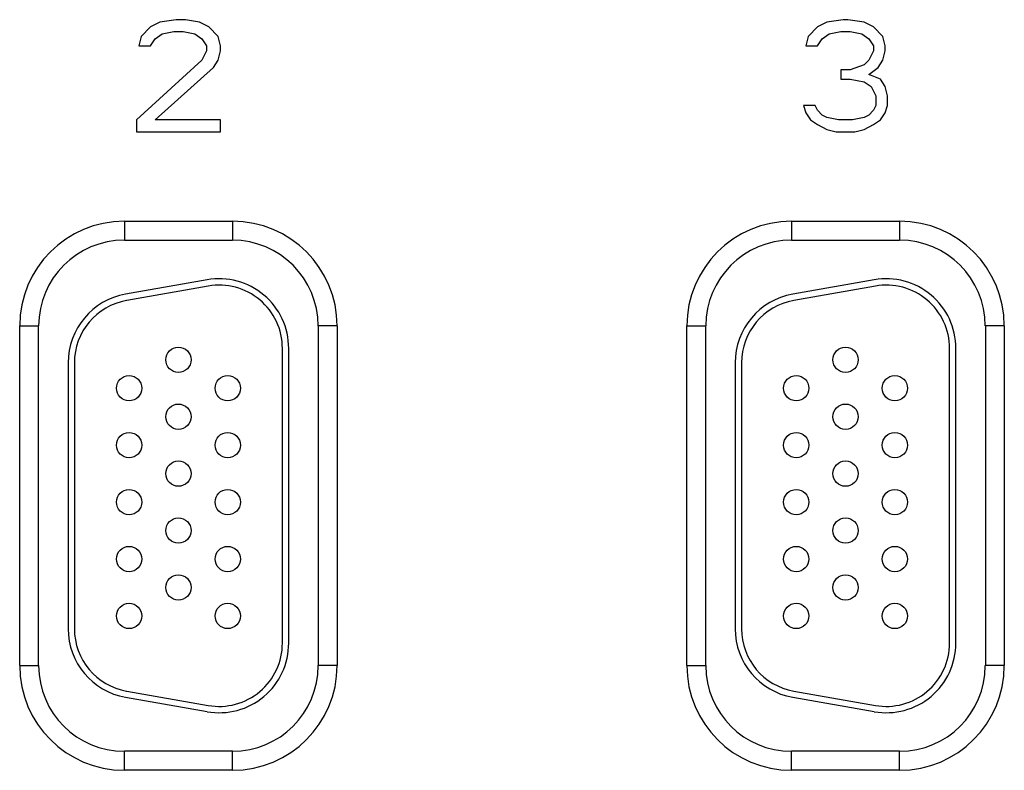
# Model space of a CAD drawing. Header units: inches. Extents: x 0 to 34, y 0 to 22.
# Tile 135 of 168: x 17.1 to 18.6, y 16.4 to 17.6. Entities that reach past the tile are written whole.
import ezdxf

# ---------------------------------------------------------------- set-up
doc = ezdxf.new("R2010")
doc.units = ezdxf.units.IN
doc.header["$LTSCALE"] = 1.87
doc.header["$MEASUREMENT"] = 0
doc.layers.get('0').update_dxf_attribs({"linetype": 'CONTINUOUS'})

msp = doc.modelspace()

# ---------------------------------------------------------------- linework, layer by layer
at = {"color": 7, "linetype": 'CONTINUOUS'}
for p, q in [((17.2716, 17.6136), (17.2569, 17.5985)), ((17.2864, 17.6211), (17.2716, 17.6136)), ((17.3122, 17.6249), (17.2864, 17.6211)), ((17.327, 17.6249), (17.3122, 17.6249)), ((17.3492, 17.6211), (17.327, 17.6249)), ((17.3639, 17.6136), (17.3492, 17.6211)), ((17.3787, 17.5985), (17.3639, 17.6136)), ((18.3266, 17.6136), (18.3119, 17.5985)), ((18.3414, 17.6211), (18.3266, 17.6136)), ((18.3672, 17.6249), (18.3414, 17.6211)), ((18.3746, 17.6249), (18.3672, 17.6249)), ((18.4005, 17.6211), (18.3746, 17.6249)), ((18.4152, 17.6136), (18.4005, 17.6211)), ((18.43, 17.5985), (18.4152, 17.6136)), ((17.2569, 17.5985), (17.2532, 17.5834)), ((17.2716, 17.5834), (17.279, 17.5947)), ((17.279, 17.5947), (17.2901, 17.6023)), ((17.2901, 17.6023), (17.3086, 17.606)), ((17.3086, 17.606), (17.3233, 17.606)), ((17.3233, 17.606), (17.3418, 17.6023)), ((17.3418, 17.6023), (17.3528, 17.5947)), ((17.3528, 17.5947), (17.3602, 17.5834)), ((17.3824, 17.5834), (17.3787, 17.5985)), ((18.3119, 17.5985), (18.3082, 17.5834)), ((18.3266, 17.5834), (18.334, 17.5947)), ((18.334, 17.5947), (18.3451, 17.6023)), ((18.3451, 17.6023), (18.3636, 17.606)), ((18.3636, 17.606), (18.3783, 17.606)), ((18.3783, 17.606), (18.3968, 17.6023)), ((18.3968, 17.6023), (18.4078, 17.5947)), ((18.4078, 17.5947), (18.4152, 17.5834)), ((18.4337, 17.5834), (18.43, 17.5985)), ((17.2532, 17.5834), (17.2716, 17.5834)), ((17.3602, 17.5834), (17.3602, 17.5759)), ((17.3824, 17.5759), (17.3824, 17.5834)), ((18.3082, 17.5834), (18.3266, 17.5834)), ((18.4152, 17.5834), (18.4152, 17.5759)), ((18.4337, 17.5759), (18.4337, 17.5834)), ((17.3602, 17.5759), (17.3528, 17.5608)), ((17.3787, 17.5608), (17.3824, 17.5759)), ((18.4152, 17.5759), (18.4078, 17.5608)), ((18.43, 17.5608), (18.4337, 17.5759)), ((17.3528, 17.5608), (17.2495, 17.4666)), ((17.279, 17.4666), (17.3713, 17.5495)), ((17.3713, 17.5495), (17.3787, 17.5608)), ((18.4005, 17.5533), (18.3783, 17.5457)), ((18.4078, 17.5608), (18.4005, 17.5533)), ((18.4078, 17.5382), (18.4226, 17.5495)), ((18.4226, 17.5495), (18.43, 17.5608)), ((18.3783, 17.5457), (18.3636, 17.5457)), ((18.3636, 17.5457), (18.3636, 17.5307)), ((18.4263, 17.5307), (18.4078, 17.5382)), ((18.3636, 17.5307), (18.3783, 17.5307)), ((18.3783, 17.5307), (18.4005, 17.5269)), ((18.4005, 17.5269), (18.4115, 17.5194)), ((18.4115, 17.5194), (18.4189, 17.5043)), ((18.4337, 17.5194), (18.4263, 17.5307)), ((18.4374, 17.5043), (18.4337, 17.5194)), ((18.4189, 17.5043), (18.4189, 17.4892)), ((18.4374, 17.4892), (18.4374, 17.5043)), ((18.323, 17.4892), (18.3045, 17.4892)), ((18.3045, 17.4892), (18.3082, 17.4779)), ((18.3266, 17.4817), (18.323, 17.4892)), ((18.4189, 17.4892), (18.4152, 17.4817)), ((18.4337, 17.4779), (18.4374, 17.4892)), ((18.3082, 17.4779), (18.3156, 17.4666)), ((18.334, 17.4741), (18.3266, 17.4817)), ((18.3414, 17.4703), (18.334, 17.4741)), ((18.3599, 17.4666), (18.3414, 17.4703)), ((18.4005, 17.4703), (18.382, 17.4666)), ((18.4078, 17.4741), (18.4005, 17.4703)), ((18.4152, 17.4817), (18.4078, 17.4741)), ((18.4263, 17.4666), (18.4337, 17.4779)), ((17.2495, 17.4666), (17.2495, 17.4477)), ((17.3824, 17.4666), (17.279, 17.4666)), ((17.3824, 17.4477), (17.3824, 17.4666)), ((18.3156, 17.4666), (18.3266, 17.459)), ((18.3266, 17.459), (18.3414, 17.4515)), ((18.382, 17.4666), (18.3599, 17.4666)), ((18.4005, 17.4515), (18.4152, 17.459)), ((18.4152, 17.459), (18.4263, 17.4666)), ((17.2495, 17.4477), (17.3824, 17.4477)), ((18.3414, 17.4515), (18.3562, 17.4477)), ((18.3562, 17.4477), (18.3857, 17.4477)), ((18.3857, 17.4477), (18.4005, 17.4515)), ((17.2304, 17.3063), (17.2304, 17.2763)), ((17.2304, 17.3063), (17.4014, 17.3063)), ((17.4014, 17.3063), (17.4014, 17.2763)), ((18.2854, 17.3063), (18.4564, 17.3063)), ((18.2854, 17.3063), (18.2854, 17.2763)), ((18.4564, 17.3063), (18.4564, 17.2763)), ((17.2304, 17.2763), (17.4014, 17.2763)), ((18.2854, 17.2763), (18.4564, 17.2763)), ((17.3613, 17.2136), (17.2323, 17.1909)), ((18.4163, 17.2136), (18.2873, 17.1909)), ((17.3631, 17.2038), (17.2341, 17.181)), ((18.4181, 17.2038), (18.2891, 17.181)), ((17.0649, 16.6038), (17.0649, 17.1408)), ((17.0649, 17.1408), (17.0949, 17.1408)), ((17.0949, 16.6038), (17.0949, 17.1408)), ((17.567, 17.1408), (17.537, 17.1408)), ((17.537, 17.1408), (17.537, 16.6038)), ((17.567, 17.1408), (17.567, 16.6038)), ((18.1199, 17.1408), (18.1499, 17.1408)), ((18.1199, 16.6038), (18.1199, 17.1408)), ((18.1499, 16.6038), (18.1499, 17.1408)), ((18.622, 17.1408), (18.592, 17.1408)), ((18.592, 17.1408), (18.592, 16.6038)), ((18.622, 17.1408), (18.622, 16.6038)), ((17.4804, 16.6393), (17.4804, 17.1053)), ((17.4904, 16.6393), (17.4904, 17.1053)), ((18.5354, 16.6393), (18.5354, 17.1053)), ((18.5454, 16.6393), (18.5454, 17.1053)), ((17.1414, 17.0826), (17.1414, 16.6621)), ((17.1514, 17.0826), (17.1514, 16.6621)), ((18.1964, 17.0826), (18.1964, 16.6621)), ((18.2064, 17.0826), (18.2064, 16.6621)), ((17.0649, 16.6038), (17.0949, 16.6038)), ((17.567, 16.6038), (17.537, 16.6038)), ((18.1199, 16.6038), (18.1499, 16.6038)), ((18.622, 16.6038), (18.592, 16.6038)), ((17.2323, 16.5537), (17.3613, 16.531)), ((17.2341, 16.5636), (17.3631, 16.5408)), ((18.2873, 16.5537), (18.4163, 16.531)), ((18.2891, 16.5636), (18.4181, 16.5408)), ((17.4014, 16.4683), (17.2304, 16.4683)), ((17.2304, 16.4383), (17.2304, 16.4683)), ((17.4014, 16.4383), (17.4014, 16.4683)), ((18.4564, 16.4683), (18.2854, 16.4683)), ((18.2854, 16.4383), (18.2854, 16.4683)), ((18.4564, 16.4383), (18.4564, 16.4683)), ((17.4014, 16.4383), (17.2304, 16.4383)), ((18.4564, 16.4383), (18.2854, 16.4383))]:
    msp.add_line(p, q, dxfattribs=at)
for centre in [(17.3159, 17.0873), (18.3709, 17.0873), (17.2379, 17.0423), (17.3939, 17.0423), (18.2929, 17.0423), (18.4489, 17.0423), (17.3159, 16.9973), (18.3709, 16.9973), (17.2379, 16.9523), (17.3939, 16.9523), (18.2929, 16.9523), (18.4489, 16.9523), (17.3159, 16.9073), (18.3709, 16.9073), (17.2379, 16.8623), (17.3939, 16.8623), (18.2929, 16.8623), (18.4489, 16.8623), (17.3159, 16.8173), (18.3709, 16.8173), (17.2379, 16.7723), (17.3939, 16.7723), (18.2929, 16.7723), (18.4489, 16.7723), (17.3159, 16.7273), (18.3709, 16.7273), (17.2379, 16.6823), (17.3939, 16.6823), (18.2929, 16.6823), (18.4489, 16.6823)]:
    msp.add_circle(centre, 0.02, dxfattribs=at)
for centre, radius, start, end in [((17.2304, 17.1408), 0.1655, 90, 180), ((17.4014, 17.1408), 0.1655, 0, 90), ((18.2854, 17.1408), 0.1655, 90, 180), ((18.4564, 17.1408), 0.1655, 0, 90), ((17.2304, 17.1408), 0.1355, 90, 180), ((17.4014, 17.1408), 0.1355, 0, 90), ((18.2854, 17.1408), 0.1355, 90, 180), ((18.4564, 17.1408), 0.1355, 0, 90), ((17.3804, 17.1053), 0.11, 0, 100), ((18.4354, 17.1053), 0.11, 0, 100), ((17.2514, 17.0826), 0.11, 100, 180), ((17.3804, 17.1053), 0.1, 0, 100), ((18.3064, 17.0826), 0.11, 100, 180), ((18.4354, 17.1053), 0.1, 0, 100), ((17.2514, 17.0826), 0.1, 100, 180), ((18.3064, 17.0826), 0.1, 100, 180), ((17.2514, 16.6621), 0.11, 180, 260), ((17.2514, 16.6621), 0.1, 180, 260), ((18.3064, 16.6621), 0.11, 180, 260), ((18.3064, 16.6621), 0.1, 180, 260), ((17.3804, 16.6393), 0.11, 260, 360), ((17.3804, 16.6393), 0.1, 260, 360), ((18.4354, 16.6393), 0.11, 260, 360), ((18.4354, 16.6393), 0.1, 260, 360), ((17.2304, 16.6038), 0.1655, 180, 270), ((17.2304, 16.6038), 0.1355, 180, 270), ((17.4014, 16.6038), 0.1655, 270, 360), ((17.4014, 16.6038), 0.1355, 270, 360), ((18.2854, 16.6038), 0.1655, 180, 270), ((18.2854, 16.6038), 0.1355, 180, 270), ((18.4564, 16.6038), 0.1655, 270, 360), ((18.4564, 16.6038), 0.1355, 270, 360)]:
    msp.add_arc(centre, radius, start, end, dxfattribs=at)

doc.saveas('drawing.dxf')
